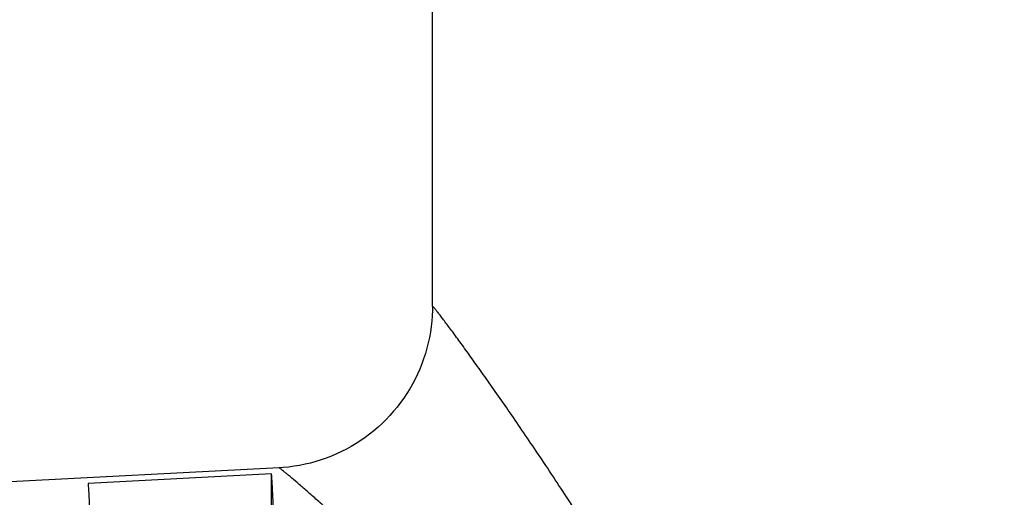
# Model space of a CAD drawing. Header units: inches. Extents: x 0 to 22, y 0 to 17.
# Tile 47 of 56: x 16.248 to 16.607, y 12.06 to 12.235. Entities that reach past the tile are written whole.
import ezdxf

# ---------------------------------------------------------------- set-up
doc = ezdxf.new("R2010")
doc.units = ezdxf.units.IN
doc.header["$LTSCALE"] = 1.21
doc.header["$MEASUREMENT"] = 0
doc.layers.get('0').update_dxf_attribs({"linetype": 'CONTINUOUS'})
doc.layers.add('DIMENSIONS', color=7, linetype='CONTINUOUS')
doc.styles.get("Standard").update_dxf_attribs({"font": 'txt', "width": 0.8})
doc.dimstyles.new('DIMSTYLE_1', dxfattribs={"dimtxt": 0.125, "dimasz": 0.18, "dimexe": 0.125, "dimexo": 0.0625, "dimgap": 0.0625, "dimtad": 0, "dimtih": 1, "dimtoh": 1, "dimdec": 3, "dimdsep": 46, "dimtxsty": 'STANDARD', "dimblk": '_FILLED', "dimblk1": '_FILLED', "dimblk2": '_FILLED', "dimcen": 0.09, "dimadec": 0, "dimazin": 0, "dimtp": 0.001, "dimtm": 0.001, "dimtfac": 1, "dimtdec": 3, "dimtofl": 0, "dimtmove": 0, "dimatfit": 3, "dimldrblk": '_FILLED', "dimfxl": 1, "dimtolj": 1, "dimarcsym": 0})

# ---------------------------------------------------------------- blocks, each defined once
blk = doc.blocks.new('_FILLED')
at = {"color": 0, "linetype": 'BYBLOCK'}
blk.add_solid([(0, 0), (-1, 0.1736), (-1, -0.1736)], dxfattribs=at)
blk = doc.blocks.new('*D0')
at = {"layer": 'DIMENSIONS', "color": 2, "linetype": 'CONTINUOUS'}
for p, q in [((10.12914, 12.57), (10.12914, 13.60235)), ((17.58516, 11.6871), (17.58516, 13.60235)), ((10.12914, 13.47735), (12.70715, 13.47735)), ((17.58516, 13.47735), (14.63215, 13.47735))]:
    blk.add_line(p, q, dxfattribs=at)
at = {"layer": 'DIMENSIONS', "color": 2, "linetype": 'CONTINUOUS', "xscale": 0.18, "yscale": 0.18, "zscale": 0.18, "rotation": 180}
blk.add_blockref('_FILLED', (10.12914, 13.47735), dxfattribs=at)
at = {"layer": 'DIMENSIONS', "color": 2, "linetype": 'CONTINUOUS', "xscale": 0.18, "yscale": 0.18, "zscale": 0.18}
blk.add_blockref('_FILLED', (17.58516, 13.47735), dxfattribs=at)
at = {"layer": 'DIMENSIONS', "color": 2, "linetype": 'CONTINUOUS', "insert": (13.66965, 13.53985), "char_height": 0.125, "width": 1.8, "attachment_point": 2, "line_spacing_factor": 0.9}
blk.add_mtext('(1000.00 [39.370])', dxfattribs=at)

msp = doc.modelspace()

# ---------------------------------------------------------------- linework, layer by layer
at = {"color": 7, "linetype": 'CONTINUOUS'}
for p, q in [((16.39804, 12.13006), (16.39804, 12.24561)), ((16.34219, 12.07118), (16.18548, 12.06296)), ((16.34362, 12.07127), (16.34211, 12.07117)), ((16.3394, 12.06894), (16.27248, 12.0654)), ((16.3394, 11.95313), (16.3394, 12.06894))]:
    msp.add_line(p, q, dxfattribs=at)
msp.add_lwpolyline([(16.39804, 12.13011), (16.39803, 12.12867), (16.39794, 12.12668), (16.39779, 12.12468), (16.39757, 12.12269), (16.39729, 12.12071), (16.39693, 12.11873), (16.39651, 12.11676), (16.39602, 12.11481), (16.39547, 12.11288), (16.39485, 12.11096), (16.39416, 12.10906), (16.39341, 12.10719), (16.39259, 12.10535), (16.39172, 12.10353), (16.39078, 12.10174), (16.38978, 12.09999), (16.38872, 12.09827), (16.3876, 12.09659), (16.38642, 12.09495), (16.38519, 12.09335), (16.38391, 12.0918), (16.38257, 12.09028), (16.38119, 12.08882), (16.37975, 12.0874), (16.37827, 12.08603), (16.37674, 12.08472), (16.37516, 12.08345), (16.37355, 12.08224), (16.37189, 12.08109), (16.37019, 12.08), (16.36846, 12.07896), (16.3667, 12.07798), (16.3649, 12.07707), (16.36307, 12.07621), (16.36121, 12.07542), (16.35933, 12.0747), (16.35743, 12.07403), (16.3555, 12.07344), (16.35355, 12.07291), (16.35159, 12.07244), (16.34961, 12.07205), (16.34763, 12.07172), (16.34563, 12.07146), (16.34362, 12.07127)], dxfattribs=at)
for points, knots in [([(16.5268, 11.85924), (16.5268, 11.86797), (16.52562, 11.88541), (16.52062, 11.91097), (16.51308, 11.93557), (16.50374, 11.95908), (16.4932, 11.98151), (16.48194, 12.00287), (16.47033, 12.02314), (16.45867, 12.04229), (16.44724, 12.06021), (16.43793, 12.07428), (16.43081, 12.08479), (16.42583, 12.09205), (16.42111, 12.09884), (16.41671, 12.10509), (16.41267, 12.11076), (16.40905, 12.1158), (16.40629, 12.11957), (16.40433, 12.12223), (16.40305, 12.12394), (16.40191, 12.12545), (16.40092, 12.12676), (16.40017, 12.12771), (16.39965, 12.12837), (16.39932, 12.12879), (16.39903, 12.12914), (16.39877, 12.12945), (16.39855, 12.1297), (16.39838, 12.12989), (16.39824, 12.13003), (16.39815, 12.13011), (16.39809, 12.13014), (16.39807, 12.13015), (16.39804, 12.13014), (16.39804, 12.13012), (16.39804, 12.13011)], [0, 0, 0, 0, 0.086004, 0.171465, 0.255935, 0.339052, 0.42048, 0.499855, 0.576734, 0.650564, 0.720637, 0.786047, 0.816654, 0.845643, 0.872824, 0.897993, 0.920925, 0.941385, 0.959133, 0.966915, 0.973931, 0.980154, 0.985558, 0.990122, 0.992083, 0.993826, 0.99535, 0.996654, 0.997736, 0.998596, 0.999234, 0.999651, 0.999781, 0.999863, 0.999921, 1, 1, 1, 1]), ([(16.34217, 12.07115), (16.34216, 12.07115), (16.34214, 12.07116), (16.34212, 12.07117), (16.34211, 12.07117)], [0, 0, 0, 0, 0.334167, 1, 1, 1, 1]), ([(16.49805, 11.85924), (16.49805, 11.86315), (16.4976, 11.87095), (16.4956, 11.88246), (16.49245, 11.89364), (16.48702, 11.90794), (16.47838, 11.92474), (16.46622, 11.94338), (16.4531, 11.96069), (16.43951, 11.97685), (16.42581, 11.99197), (16.41228, 12.00609), (16.39916, 12.01919), (16.38671, 12.0312), (16.37685, 12.04045), (16.3695, 12.04721), (16.36451, 12.05176), (16.35991, 12.0559), (16.35574, 12.05961), (16.35206, 12.06285), (16.34892, 12.0656), (16.34664, 12.06755), (16.34512, 12.06883), (16.34421, 12.06959), (16.34347, 12.07019), (16.34289, 12.07065), (16.34248, 12.07096), (16.34225, 12.07111), (16.34217, 12.07115)], [0, 0, 0, 0, 0.043413, 0.086687, 0.129711, 0.172411, 0.256615, 0.339116, 0.419686, 0.498046, 0.573821, 0.64652, 0.715508, 0.779971, 0.838883, 0.865872, 0.89098, 0.91401, 0.934756, 0.953004, 0.968544, 0.981172, 0.986338, 0.990711, 0.994275, 0.997017, 0.998926, 1, 1, 1, 1]), ([(16.27248, 12.0654), (16.27258, 12.06425), (16.27276, 12.06141), (16.27298, 12.05635), (16.2732, 12.04973), (16.27342, 12.04158), (16.27362, 12.03199), (16.27389, 12.01652), (16.27419, 11.99422), (16.27446, 11.96442), (16.27467, 11.93128), (16.27479, 11.89584), (16.27482, 11.87157), (16.27482, 11.85924)], [0, 0, 0, 0, 0.016792, 0.041402, 0.07364, 0.113252, 0.159925, 0.213288, 0.338333, 0.484416, 0.646891, 0.820593, 1, 1, 1, 1]), ([(16.34179, 11.85924), (16.34179, 11.8718), (16.34176, 11.89652), (16.34163, 11.9326), (16.34142, 11.96635), (16.34114, 11.99668), (16.34085, 12.01936), (16.34057, 12.03509), (16.34036, 12.04483), (16.34014, 12.05309), (16.33992, 12.05981), (16.33969, 12.06492), (16.33951, 12.06778), (16.3394, 12.06894)], [0, 0, 0, 0, 0.179641, 0.353551, 0.516182, 0.662347, 0.787384, 0.840704, 0.887307, 0.926822, 0.958934, 0.983389, 1, 1, 1, 1])]:
    msp.add_open_spline(points, degree=3, knots=knots, dxfattribs=at)

# ---------------------------------------------------------------- dimensions: what is measured, and where the dimension line sits
at = {"layer": 'DIMENSIONS', "color": 2, "linetype": 'CONTINUOUS'}
dim = msp.add_linear_dim(base=(17.58516, 13.47735), p1=(10.12914, 12.5075), p2=(17.58516, 11.6246), text='(1000.00 [39.370])', dimstyle='DIMSTYLE_1', dxfattribs=at)
dim.commit()
dim.dimension.update_dxf_attribs({"geometry": '*D0', "text_midpoint": (13.66965, 13.47735), "dimtype": 160})

doc.saveas('drawing.dxf')
